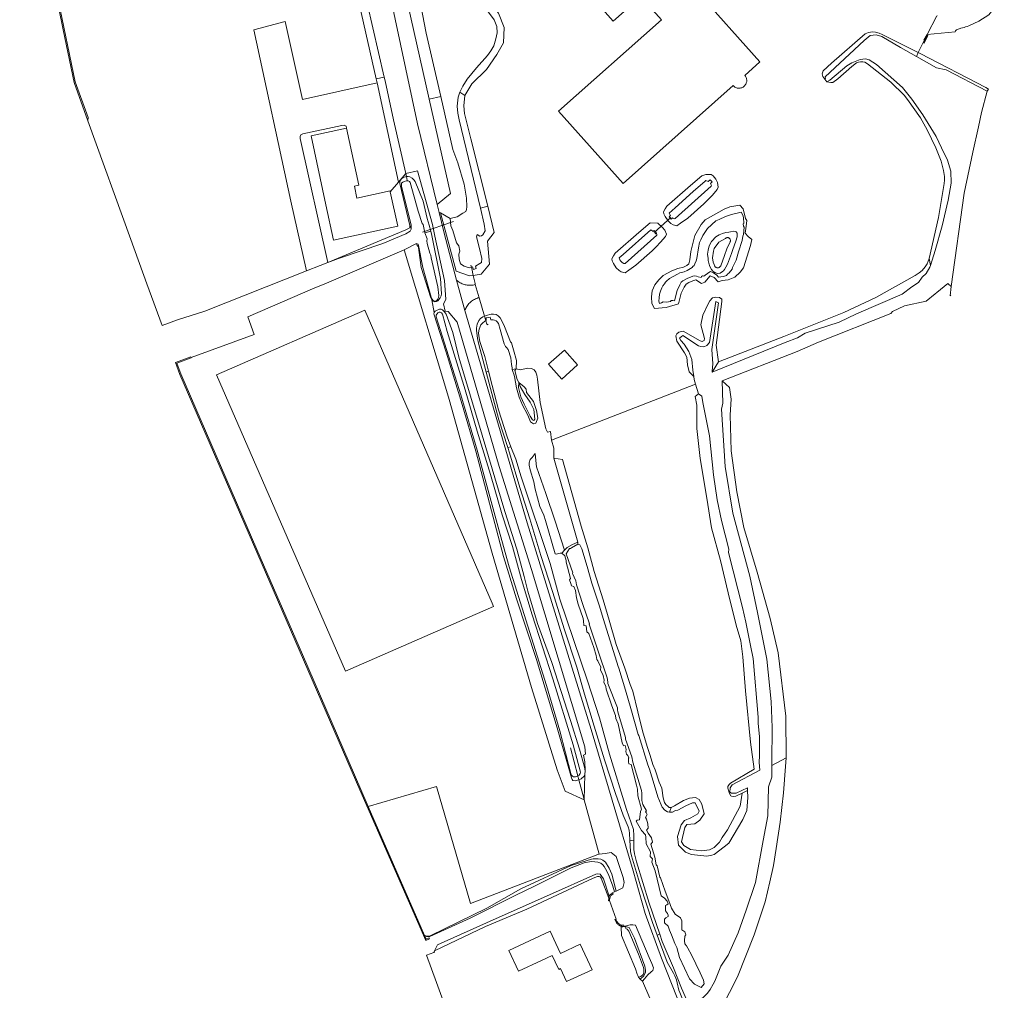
# Model space of a CAD drawing. Header units: metres. Extents: x 89888 to 94270, y 464165 to 468904.
# Tile 2 of 256: x 90584 to 90888, y 464316 to 464617. Entities that reach past the tile are written whole.
import ezdxf

# ---------------------------------------------------------------- set-up
doc = ezdxf.new("R2010")
doc.units = ezdxf.units.M
for name, color, linetype, lineweight in [('B_BEBOUWINGSGRENS_0', 251, 'CONTINUOUS', 13), ('G_GRENS_ALGEMEEN_0', 251, 'CONTINUOUS', 13), ('T_CULTUURGRENS_0', 251, 'CONTINUOUS', 13), ('T_HEK_LIJN_0', 251, 'CONTINUOUS', 13), ('T_WALBESCHERMING_0', 251, 'CONTINUOUS', 13), ('V_WEGGRENS_0', 251, 'CONTINUOUS', 13), ('W_DUIKER_-1', 251, 'CONTINUOUS', 13), ('W_KADEMUUR_30CM_LIJN_0', 251, 'CONTINUOUS', 13), ('W_WALBESCHERMING_LIJN_0', 251, 'CONTINUOUS', 13), ('W_WATERGRENS_0', 251, 'CONTINUOUS', 13)]:
    doc.layers.add(name, color=color, linetype=linetype, lineweight=lineweight)

msp = doc.modelspace()

# ---------------------------------------------------------------- linework, layer by layer
at = {"layer": 'B_BEBOUWINGSGRENS_0'}
for points in [[(90747.53, 464638.78), (90767.48, 464616.37), (90776.02, 464623.97), (90782.42, 464616.78), (90750.57, 464588.44), (90770.5, 464566.05), (90804.58, 464596.38), (90804.74, 464596.21), (90804.93, 464596.05), (90805.12, 464595.92), (90805.33, 464595.8), (90805.55, 464595.71), (90805.78, 464595.64), (90806.02, 464595.6), (90806.25, 464595.58), (90806.49, 464595.58), (90806.73, 464595.6), (90806.96, 464595.65), (90807.19, 464595.72), (90807.41, 464595.81), (90807.62, 464595.93), (90807.82, 464596.06), (90808, 464596.22), (90808.16, 464596.39), (90808.31, 464596.58), (90808.44, 464596.78), (90808.55, 464596.99), (90808.63, 464597.21), (90808.7, 464597.44), (90808.74, 464597.68), (90808.75, 464597.91), (90808.75, 464598.15), (90808.71, 464598.39), (90808.66, 464598.62), (90808.58, 464598.85), (90808.48, 464599.06), (90808.36, 464599.27), (90808.14, 464599.52), (90812.85, 464603.72), (90792.92, 464626.1)], [(90698.49, 464563.48), (90700.79, 464552.86), (90680.89, 464548.55), (90678.52, 464559.54), (90673.97, 464580.82), (90684.98, 464583.2)], [(90684.98, 464583.2), (90688.79, 464565.58), (90687.39, 464565.28), (90688.19, 464561.59), (90698.42, 464563.8), (90698.49, 464563.48)], [(90690.6, 464526.88), (90644.71, 464506.92), (90684.59, 464415.2)], [(90684.59, 464415.2), (90730.46, 464435.15), (90730, 464436.21), (90690.6, 464526.88)], [(90752.34, 464514.54), (90747.43, 464510.18), (90751.51, 464505.58), (90756.42, 464509.94), (90752.34, 464514.54)], [(90751.12, 464327.83), (90749.69, 464330.92), (90747.92, 464334.73), (90735.16, 464328.79), (90738.14, 464322.38), (90745.28, 464325.7), (90748.52, 464327.2), (90749.46, 464325.25)], [(90749.46, 464325.25), (90750.59, 464322.9), (90751.14, 464323.15), (90753, 464319.11), (90760.95, 464322.81), (90757.28, 464330.7), (90751.12, 464327.83)]]:
    msp.add_lwpolyline(points, dxfattribs=at)
at = {"layer": 'G_GRENS_ALGEMEEN_0'}
for p, q in [((90701.01, 464566.5), (90698.49, 464563.48)), ((90679.17, 464541.64), (90703.29, 464551.73)), ((90636.85, 464512.26), (90636.89, 464512.14)), ((90775.77, 464319.86), (90775.24, 464320.49))]:
    msp.add_line(p, q, dxfattribs=at)
for points in [[(90604.99, 464586.52), (90600.98, 464597.6), (90592.21, 464639.96)], [(90720.59, 464635.95), (90720.59, 464633.77), (90721.75, 464631.23), (90731.99, 464618.78), (90733.74, 464614.35), (90733.49, 464609.61), (90731.48, 464605.98), (90728.3, 464601.41), (90723.74, 464596.91), (90721.58, 464593.34)], [(90665.93, 464616.21), (90656.24, 464613.59), (90667.72, 464560.59), (90672.53, 464539.04)], [(90694.44, 464597.28), (90671.29, 464592.06), (90665.93, 464616.21)], [(90832.89, 464598.41), (90832.29, 464599.18), (90832.14, 464600.03), (90832.37, 464600.95), (90835.01, 464603.34), (90845.37, 464612.39), (90846.47, 464612.84), (90847.62, 464612.99), (90848.61, 464612.91), (90849.72, 464612.63), (90850.68, 464612.18), (90861.81, 464606.58)], [(90864.6, 464611.95), (90863.43, 464609.64), (90863.61, 464609.55), (90864.78, 464611.86), (90864.6, 464611.95)], [(90865.19, 464542.85), (90868.05, 464555.6), (90869.88, 464566.14), (90869.94, 464567.11), (90869.9, 464568.29), (90869.63, 464570.07), (90868.86, 464573.05), (90867.3, 464577.13), (90864.61, 464582.68), (90862.47, 464586.36), (90858.53, 464592.04), (90857.43, 464593.45), (90853.35, 464597.41), (90846.08, 464603.09), (90845.26, 464603.62), (90844.71, 464603.74), (90843.97, 464603.77), (90843.31, 464603.64), (90842.76, 464603.38), (90841.29, 464602.28), (90836.93, 464598.49), (90835.44, 464597.39), (90834.78, 464597.36), (90834.11, 464597.44), (90833.58, 464597.59)], [(90721.58, 464593.34), (90721.23, 464590.09), (90721.41, 464587.76), (90723.37, 464579.94), (90728.62, 464559.06)], [(90684.98, 464583.2), (90684.82, 464583.86), (90684.2, 464584.16), (90683.49, 464584.05), (90671.49, 464581.45), (90670.77, 464581.11), (90670.6, 464580.67), (90670.6, 464580.04), (90679.17, 464541.64)], [(90704.56, 464553.11), (90701.44, 464566.08), (90701.47, 464566.59), (90701.62, 464567.08), (90701.92, 464567.54), (90702.46, 464567.95), (90703.46, 464568.28)], [(90783.13, 464556.67), (90783.51, 464555.88), (90784.4, 464554.57), (90785.25, 464553.69), (90785.95, 464553.25), (90787.17, 464553.01), (90788.31, 464553.79), (90790.5, 464555.33), (90795.48, 464559.8), (90796.7, 464561.02), (90798.12, 464562.46), (90799.65, 464564.26), (90799.91, 464564.92), (90799.67, 464566.43), (90799.24, 464567.41), (90798.37, 464568.42), (90797.79, 464568.87), (90796.12, 464568.88), (90794.9, 464568.49), (90791.38, 464565.45), (90784.08, 464559.04), (90783.54, 464558.25), (90783.04, 464557.32), (90783.13, 464556.67)], [(90779.55, 464532.83), (90779.31, 464531.01), (90779.36, 464528.99), (90780.27, 464527.42), (90783.8, 464527.73), (90787.63, 464528.89), (90787.93, 464530.05), (90788.52, 464532.16), (90789.35, 464533.98), (90790.06, 464534.96), (90790.83, 464535.49), (90792.11, 464535.95), (90793.06, 464536.23), (90794.81, 464535.19), (90795.77, 464535.59), (90797.48, 464537.54), (90798.7, 464537.05), (90799.96, 464535.62), (90801.11, 464536.03), (90803.02, 464536.33), (90805.09, 464537.1), (90806.77, 464538.68), (90807.76, 464539.95), (90809.89, 464546.88), (90810.34, 464548.8), (90809.2, 464549.69), (90808.3, 464550.69), (90808.6, 464552.86), (90808.75, 464554.63), (90808.36, 464555.31), (90807.7, 464558.28), (90806.59, 464559.38), (90803.49, 464558.86), (90801.74, 464558.17), (90797.53, 464555.82), (90795.87, 464554.86), (90794.7, 464553.36), (90792.7, 464550.04), (90791.47, 464545), (90791.2, 464542.42), (90790.81, 464541.21), (90790.27, 464540.75), (90789.17, 464540.17), (90787.49, 464539.76), (90785.62, 464539.02), (90782.87, 464537.58), (90781.53, 464536.32), (90780.32, 464534.7), (90779.55, 464532.83)], [(90728.62, 464559.06), (90730.67, 464550.9), (90728.54, 464548.29), (90729.18, 464541.11), (90726.64, 464538.03), (90724.17, 464537.67)], [(90703.29, 464551.73), (90704.35, 464552.3), (90704.51, 464552.69), (90704.56, 464553.11)], [(90783.65, 464549.72), (90783.91, 464550.38), (90783.45, 464551.61), (90782.73, 464552.51), (90781.26, 464553.84), (90778.89, 464553.95), (90775.37, 464550.91), (90768.07, 464544.51), (90767.53, 464543.72), (90767.04, 464542.78), (90767.13, 464542.13), (90767.51, 464541.34), (90768.4, 464540.03), (90769.25, 464539.15), (90769.95, 464538.71), (90771.16, 464538.47), (90772.31, 464539.26), (90774.49, 464540.79), (90779.47, 464545.26), (90780.7, 464546.48), (90782.11, 464547.92), (90783.65, 464549.72)], [(90800, 464510.93), (90820.25, 464518.7), (90838.79, 464526.14), (90848.73, 464530.84), (90860.84, 464537.65), (90862.11, 464538.45), (90862.99, 464539.19), (90863.93, 464540.28), (90864.55, 464541.22), (90865.19, 464542.85)], [(90792.38, 464506.36), (90790.9, 464507.84), (90790.42, 464510.02), (90790.23, 464512.32), (90789.49, 464513.73), (90787.16, 464517.34), (90786.81, 464518.92), (90787.12, 464519.56), (90787.79, 464520.12), (90789.07, 464520.4), (90794.4, 464517.4), (90794.98, 464517.16), (90795.61, 464517.47), (90795.74, 464518.14), (90794.51, 464522.38), (90795.2, 464525.38), (90796.77, 464528.66), (90797.31, 464529.81), (90798.16, 464530.72), (90799.24, 464530.88), (90800.35, 464530.81), (90801.05, 464530.33), (90801.07, 464529.53), (90799.33, 464516.06), (90800, 464510.93)], [(90727.66, 464525.06), (90728.13, 464525.27), (90729.65, 464525.68), (90730.39, 464525.68), (90731.21, 464525.53), (90731.84, 464525.14), (90732.44, 464524.54), (90733.03, 464523.59), (90733.84, 464521.85), (90735.72, 464517.12), (90735.99, 464516.81), (90736.62, 464514.67), (90737.56, 464511.28), (90737.38, 464508.78)], [(90636.89, 464512.14), (90632.49, 464510.51), (90633.72, 464507.16), (90641.35, 464489.52), (90657.24, 464452.83), (90671.32, 464420.31), (90689.4, 464378.53), (90691.68, 464373.31)], [(90766.06, 464344.96), (90763.77, 464351.12), (90763.39, 464351.52), (90763.06, 464351.68), (90762.64, 464351.69), (90761.21, 464351.13), (90740.72, 464341.59), (90727.97, 464336.17), (90712.2, 464328.64)], [(90766.34, 464344.19), (90765.99, 464344.17), (90766.06, 464344.96)], [(90766.24, 464345.57), (90766.2, 464345.48), (90766.16, 464345.38), (90766.12, 464345.29), (90766.1, 464345.19), (90766.07, 464345.09), (90766.06, 464344.96)], [(90770.79, 464336.22), (90770.12, 464336.23), (90769.71, 464336.33), (90769.35, 464336.49), (90769.18, 464336.61), (90769.01, 464336.73), (90768.86, 464336.87), (90768.72, 464337.02), (90768.59, 464337.18), (90768.48, 464337.36), (90768.24, 464337.77), (90768.03, 464338.28), (90767.95, 464338.25), (90767.93, 464338.32), (90768.4, 464338.48)]]:
    msp.add_lwpolyline(points, dxfattribs=at)
at = {"layer": 'T_CULTUURGRENS_0'}
for p, q in [((90861.81, 464606.58), (90861.24, 464605.42)), ((90714.12, 464593), (90710.5, 464592.19)), ((90721.58, 464593.34), (90719.98, 464594.34)), ((90714.01, 464556.98), (90716.98, 464555.25)), ((90726.36, 464558.5), (90728.62, 464559.06)), ((90704.56, 464553.11), (90704.94, 464552.03)), ((90711.01, 464551.29), (90709.17, 464550.79)), ((90865.19, 464542.85), (90865.56, 464540.72)), ((90798.08, 464507.7), (90800, 464510.93)), ((90728.88, 464508.03), (90728.14, 464507.72)), ((90737.38, 464508.78), (90736.21, 464508.54)), ((90735.82, 464484.65), (90734.85, 464484.4)), ((90752.37, 464452.64), (90751.58, 464451.67)), ((90756.49, 464454.45), (90756.48, 464455.1)), ((90816.49, 464385.95), (90820.95, 464388.36)), ((90809.04, 464378.21), (90807.34, 464377.44)), ((90785.43, 464373.05), (90784.9, 464371.53)), ((90773.78, 464362.67), (90772.6, 464362.94)), ((90771.05, 464336.16), (90772.42, 464335.88)), ((90781.83, 464333.85), (90781.08, 464333.53))]:
    msp.add_line(p, q, dxfattribs=at)
for points in [[(90710.5, 464592.19), (90702.84, 464626.18), (90701.4, 464632.61)], [(90861.81, 464606.58), (90862.39, 464606.29), (90882.73, 464595.77), (90883.59, 464595.32), (90883.15, 464594.65)], [(90712.99, 464559.61), (90717.08, 464562.97), (90710.5, 464592.19)], [(90711.35, 464530.08), (90711.04, 464530.69), (90708.09, 464540.12), (90707.2, 464546.28), (90707.01, 464546.75), (90706.82, 464546.94), (90706.63, 464547.48)], [(90803.62, 464548.03), (90803.67, 464548.16), (90803.71, 464548.29), (90803.72, 464548.44), (90803.71, 464548.58), (90803.68, 464548.72), (90803.62, 464548.85), (90803.55, 464548.97), (90803.46, 464549.08), (90803.36, 464549.17), (90803.24, 464549.25), (90803.11, 464549.3), (90802.97, 464549.34), (90802.83, 464549.36), (90802.69, 464549.35), (90802.55, 464549.32), (90802.42, 464549.27), (90802.29, 464549.2), (90802.18, 464549.11), (90800.12, 464547.94), (90798.64, 464545.96), (90798.45, 464545.2), (90798.18, 464543.09), (90798.38, 464541.72), (90798.7, 464541.06), (90798.7, 464540.91), (90798.74, 464540.76), (90798.79, 464540.61), (90798.86, 464540.48), (90798.95, 464540.35), (90799.06, 464540.24), (90799.18, 464540.15), (90799.32, 464540.08), (90799.46, 464540.03), (90799.61, 464539.99), (90799.76, 464539.99), (90799.92, 464540), (90800.07, 464540.03), (90800.21, 464540.09), (90800.35, 464540.17), (90800.46, 464540.26), (90800.57, 464540.38), (90800.66, 464540.5), (90800.73, 464540.64), (90801.84, 464543.83), (90802.64, 464545.88), (90803.62, 464548.03)], [(90871.98, 464534.19), (90871.68, 464531.31), (90871.89, 464531.53)], [(90743.76, 464418.82), (90737.51, 464437.6), (90733.48, 464450.72), (90724.96, 464483.29), (90720.71, 464497.72), (90715.73, 464513.94), (90711.98, 464525.74), (90712.11, 464526.22)], [(90738.22, 464504.54), (90738.17, 464503), (90738.9, 464500.11), (90739.92, 464497.8), (90741.79, 464494.13), (90742.48, 464492.99), (90742.85, 464492.71), (90743.22, 464493.19), (90742.88, 464496.16), (90741.75, 464498.45), (90740.13, 464500.78), (90738.66, 464503.23), (90738.22, 464504.54)], [(90820.95, 464388.36), (90820.86, 464401.31), (90818.52, 464420.91), (90816, 464431.52), (90811.96, 464445.86), (90807.87, 464459.68), (90805.7, 464470.67), (90803.96, 464483.36), (90803.61, 464494.53), (90803.96, 464499.4), (90803.44, 464503.01), (90801.19, 464504.99)], [(90807.34, 464377.44), (90805.38, 464376.55), (90804.71, 464376.42), (90804.07, 464376.47), (90803.82, 464376.63), (90803.4, 464377.29), (90802.9, 464378.94), (90802.93, 464379.48), (90803.27, 464380.09), (90803.71, 464380.5), (90811.05, 464384.84), (90809.88, 464393.2), (90808.4, 464409.06), (90807.51, 464419.62), (90806.93, 464424.53), (90805.47, 464429.4), (90803.01, 464439.4), (90800.67, 464449.41), (90797.82, 464459.5), (90796.37, 464468.69), (90794.35, 464480.97), (90793.3, 464490.31), (90793.28, 464497.5), (90792.76, 464500.2), (90793.81, 464501.03)], [(90749.12, 464481.09), (90751.72, 464480.7), (90757.57, 464460.1), (90759.59, 464453.34), (90761.57, 464446.02), (90764.35, 464437.31), (90766.24, 464430.96), (90768.41, 464423.42), (90771.02, 464416.14), (90772.71, 464411.06), (90773.47, 464409.03), (90775.06, 464402.56), (90776.49, 464396.74), (90777.97, 464391.83), (90778.88, 464389.13), (90779.67, 464386.26), (90780.43, 464384.66), (90781.69, 464380.87), (90782.45, 464378.98), (90782.93, 464376.03), (90783.32, 464374.59), (90783.71, 464373.96), (90784.43, 464373.31), (90784.71, 464373.03), (90785.43, 464373.05)], [(90756.85, 464381.57), (90755.71, 464381.29), (90754.98, 464381.36), (90754.75, 464381.62), (90754.54, 464382.13), (90750.07, 464397.62), (90743.76, 464418.82)], [(90793.86, 464299.7), (90798.44, 464306.05), (90805.87, 464320.65), (90811.04, 464333.6), (90814.43, 464343.77), (90815.95, 464349.99), (90817, 464355.03), (90817.87, 464360.33), (90819.13, 464368.5), (90820.17, 464377.54), (90820.76, 464385.64), (90820.95, 464388.36)], [(90758.7, 464383.16), (90758.45, 464382.74), (90757.58, 464381.9), (90756.95, 464381.6), (90756.85, 464381.57)], [(90785.43, 464373.05), (90786.4, 464373.53), (90789.16, 464375.13), (90791.05, 464375.89), (90792.87, 464376.08), (90794.02, 464375.47), (90794.83, 464374.02), (90795.61, 464371.08), (90794.29, 464369.13), (90792.66, 464367.98), (90790.27, 464367.74), (90789.59, 464366.85), (90788.55, 464362.35), (90789.31, 464361.22), (90791.4, 464360), (90794.85, 464359.57), (90797.2, 464359.94), (90798.7, 464360.65), (90800.3, 464362.28), (90801.13, 464363.76), (90802.82, 464366.13), (90806.74, 464373.43), (90807.34, 464377.44)], [(90709.1, 464333.37), (90709.93, 464333.14), (90710.82, 464333.3), (90728.4, 464341.84), (90738.87, 464347.88), (90754.48, 464355.03), (90760.75, 464357), (90761.3, 464357.11), (90762.84, 464357.13), (90763.59, 464357.01), (90764.23, 464356.72), (90765.09, 464356.12), (90766.24, 464354.26), (90767.04, 464352.42), (90768.41, 464347.14)], [(90772.42, 464335.88), (90774.01, 464332.57), (90777.21, 464323.86), (90777.49, 464322.66), (90777.45, 464322.08), (90776.96, 464320.92), (90775.77, 464319.86)]]:
    msp.add_lwpolyline(points, dxfattribs=at)
at = {"layer": 'T_HEK_LIJN_0'}
for p, q in [((90863.51, 464610.43), (90864.55, 464612.24)), ((90703.25, 464569.18), (90703.46, 464568.28)), ((90703.46, 464568.28), (90703.76, 464566.99)), ((90723.61, 464540.16), (90723.43, 464540.81)), ((90723.71, 464539.82), (90723.61, 464540.16)), ((90724.17, 464537.67), (90723.71, 464539.82)), ((90724.79, 464534.85), (90724.71, 464535.12)), ((90725.95, 464530.76), (90724.79, 464534.85)), ((90712.11, 464526.22), (90711.35, 464530.08)), ((90727.66, 464525.06), (90725.95, 464530.76)), ((90728.04, 464523.69), (90727.66, 464525.06)), ((90742.14, 464410.15), (90750.15, 464384.69)), ((90756.53, 464382.79), (90754.28, 464391.48)), ((90756.85, 464381.57), (90756.53, 464382.79)), ((90763.1, 464358.57), (90758.46, 464375.34))]:
    msp.add_line(p, q, dxfattribs=at)
for points in [[(90702.82, 464545.61), (90716.45, 464500), (90716.66, 464499.29), (90730.04, 464451.7), (90742.14, 464410.15)], [(90724.71, 464535.12), (90724.17, 464537.66), (90724.17, 464537.67)], [(90728.75, 464522.55), (90728.43, 464522.37), (90728.27, 464522.88), (90728.04, 464523.69)], [(90758.46, 464375.34), (90758.33, 464375.86), (90756.85, 464381.57)]]:
    msp.add_lwpolyline(points, dxfattribs=at)
at = {"layer": 'T_WALBESCHERMING_0'}
for p, q in [((90786.58, 464555.21), (90797.79, 464565.24)), ((90771.16, 464541.34), (90780.97, 464550.07))]:
    msp.add_line(p, q, dxfattribs=at)
for points in [[(90883.15, 464594.65), (90881.4, 464588.07), (90880.4, 464583.6)], [(90880.4, 464583.6), (90878.65, 464575.81), (90876.02, 464563.09), (90871.98, 464534.19)], [(90795.88, 464566.85), (90792.21, 464563.59), (90786.64, 464558.55), (90784.76, 464556.92)], [(90779.11, 464551.77), (90770.58, 464544.15), (90769.33, 464543.04)]]:
    msp.add_lwpolyline(points, dxfattribs=at)
at = {"layer": 'V_WEGGRENS_0'}
for p, q in [((90694.17, 464598.48), (90688.95, 464621.31)), ((90691.39, 464621.86), (90696.6, 464599.01)), ((90696.6, 464599.01), (90694.17, 464598.48)), ((90694.17, 464598.48), (90694.44, 464597.28)), ((90694.44, 464597.28), (90701.01, 464566.5)), ((90701.01, 464566.5), (90703.25, 464569.18)), ((90713.59, 464557.15), (90712.99, 464559.61)), ((90713.59, 464557.15), (90714.33, 464554.12)), ((90714.01, 464556.98), (90713.59, 464557.15)), ((90719, 464536.2), (90721.54, 464526.74)), ((90724.71, 464535.12), (90724.17, 464537.67)), ((90724.17, 464537.67), (90724.17, 464537.67)), ((90715.16, 464526.48), (90715.47, 464526.6)), ((90748.4, 464486.71), (90792.93, 464503.98)), ((90758.7, 464383.16), (90758.46, 464375.34)), ((90758.75, 464384.34), (90758.7, 464383.16)), ((90691.68, 464373.31), (90712.8, 464379.52)), ((90768.41, 464347.14), (90767.8, 464346.87)), ((90766.34, 464344.19), (90768.4, 464338.48)), ((90771.05, 464336.16), (90770.79, 464336.22)), ((90776.52, 464319.22), (90775.77, 464319.86)), ((90776.52, 464319.22), (90778.79, 464313.99))]:
    msp.add_line(p, q, dxfattribs=at)
for points in [[(90712.99, 464559.61), (90706.89, 464584.55), (90691.12, 464658.62), (90675.51, 464730.49), (90663.42, 464780.43)], [(90864.55, 464612.24), (90873.23, 464613.03), (90873.37, 464613.32), (90873.67, 464613.61), (90873.92, 464613.76), (90874.18, 464613.89), (90874.45, 464614), (90874.73, 464614.09), (90875.01, 464614.15), (90875.51, 464614.26), (90875.99, 464614.39), (90876.47, 464614.53), (90876.94, 464614.71), (90877.41, 464614.9), (90880.57, 464616.36), (90883.66, 464618.26), (90888.43, 464624.4)], [(90867.7, 464617.88), (90867.53, 464617.94), (90864.55, 464612.24)], [(90861.81, 464606.58), (90862.41, 464607.82), (90864.55, 464612.24)], [(90696.6, 464599.01), (90696.88, 464597.83), (90699.45, 464585.76), (90703.25, 464569.18)], [(90711.52, 464553.43), (90706.89, 464569.96), (90703.25, 464569.18)], [(90703.46, 464568.28), (90704.05, 464568.27), (90704.58, 464568.14), (90705.21, 464567.77), (90705.81, 464567.23), (90706.22, 464566.69), (90708.67, 464560.6), (90709.93, 464555.23), (90710.51, 464553.18), (90711.01, 464551.29)], [(90724.17, 464537.67), (90722.98, 464537.49), (90718.83, 464538.94), (90714.01, 464556.98)], [(90715.25, 464536.05), (90712.27, 464549.78), (90711.52, 464553.43)], [(90714.33, 464554.12), (90715.19, 464550.67), (90719, 464536.2)], [(90711.01, 464551.29), (90711.35, 464550.03), (90714.04, 464536.72), (90714.31, 464531.99), (90714.18, 464531.36), (90713.93, 464530.76), (90713.17, 464529.74), (90712.8, 464529.55), (90712.24, 464529.51), (90711.76, 464529.73), (90711.35, 464530.08)], [(90715.47, 464526.6), (90714.96, 464528.86), (90715.71, 464530.23), (90715.25, 464536.05)], [(90719, 464536.2), (90719.26, 464535.96), (90719.54, 464535.75), (90719.83, 464535.55), (90720.13, 464535.36), (90720.44, 464535.2), (90720.74, 464535.06), (90721.04, 464534.94), (90721.35, 464534.84), (90721.66, 464534.76), (90721.98, 464534.69), (90722.3, 464534.64), (90722.66, 464534.6), (90723.02, 464534.59), (90723.38, 464534.6), (90723.74, 464534.63), (90724.09, 464534.68), (90724.44, 464534.75), (90724.79, 464534.85)], [(90725.95, 464530.76), (90725.59, 464530.66), (90725.23, 464530.54), (90724.88, 464530.4), (90724.54, 464530.24), (90724.21, 464530.06), (90723.89, 464529.85), (90723.59, 464529.63), (90723.31, 464529.41), (90723.05, 464529.16), (90722.8, 464528.91), (90722.57, 464528.63), (90722.35, 464528.35), (90722.15, 464528.05), (90721.97, 464527.74), (90721.81, 464527.41), (90721.66, 464527.08), (90721.54, 464526.74)], [(90712.11, 464526.22), (90712.41, 464526.57), (90712.79, 464526.81), (90713.67, 464527.17), (90714.18, 464527.16), (90714.61, 464527.01), (90715.16, 464526.48)], [(90715.16, 464526.48), (90715.77, 464525.66), (90717.8, 464519.94), (90719.7, 464512.35), (90726.94, 464488.25), (90733.92, 464464.63), (90737.67, 464452.9), (90739.93, 464444.45), (90741.04, 464439.93), (90744.08, 464429.93), (90748.49, 464417.84), (90754.26, 464399.93), (90757.03, 464391.03), (90758.59, 464385.5), (90758.75, 464384.34)], [(90719.15, 464523.23), (90716.41, 464526.52), (90715.47, 464526.6)], [(90721.54, 464526.74), (90740.86, 464461.09), (90760.67, 464397.14), (90773.59, 464353.37), (90777.35, 464340.24), (90782.36, 464326.41), (90793.4, 464298.41), (90799.85, 464282.83), (90799.85, 464282.83)], [(90758.68, 464391.78), (90742.18, 464446.64), (90732.22, 464478.51), (90719.15, 464523.23)], [(90728.14, 464507.72), (90725.75, 464516.71), (90725.47, 464518.11), (90725.11, 464520.73), (90725.12, 464521.34), (90725.38, 464522.55), (90725.88, 464523.74), (90726.43, 464524.33), (90727.07, 464524.8), (90727.66, 464525.06)], [(90734.85, 464484.4), (90732.09, 464493.01), (90728.14, 464507.72)], [(90772.6, 464362.94), (90772.53, 464364.98), (90772.35, 464365.97), (90772.03, 464367.06), (90770.56, 464370.61), (90768.14, 464377.36), (90764.71, 464387.72), (90761.51, 464398.17), (90758.58, 464408.05), (90756.2, 464416.46), (90752.33, 464428.25), (90748.79, 464439.54), (90745.05, 464450.98), (90741.69, 464462.34), (90738.61, 464472.04), (90735.38, 464482.78), (90734.85, 464484.4)], [(90758.75, 464384.34), (90758.72, 464387.12), (90758.23, 464389.15), (90758.92, 464389.49), (90758.68, 464391.78)], [(90758.46, 464375.34), (90752.64, 464378.01), (90750.15, 464384.69)], [(90712.8, 464379.52), (90723.35, 464343.31), (90762.72, 464358.42), (90763.1, 464358.57)], [(90709.1, 464333.37), (90708.05, 464335.79), (90691.68, 464373.31)], [(90781.08, 464333.53), (90779.65, 464337.43), (90775.92, 464348.77), (90773.06, 464358.07), (90772.78, 464359.36), (90772.6, 464362.94)], [(90763.1, 464358.57), (90764.94, 464358.77), (90766.82, 464359.06), (90768.38, 464357.87)], [(90768.38, 464357.87), (90770.55, 464351.37), (90770.82, 464349.83)], [(90770.82, 464349.83), (90770.46, 464348.18), (90768.62, 464347.23), (90768.41, 464347.14)], [(90767.24, 464346.53), (90767.43, 464346.27), (90767.02, 464345.94), (90766.88, 464345.8), (90766.75, 464345.64), (90766.64, 464345.48), (90766.54, 464345.3), (90766.46, 464345.12), (90766.4, 464344.93), (90766.36, 464344.73), (90766.34, 464344.53), (90766.34, 464344.33), (90766.34, 464344.19)], [(90768.4, 464338.48), (90768.42, 464338.41), (90768.31, 464338.38), (90768.49, 464337.97), (90768.6, 464337.75), (90768.73, 464337.55), (90768.87, 464337.36), (90769.02, 464337.18), (90769.2, 464337.01), (90769.38, 464336.86), (90769.57, 464336.72), (90769.86, 464336.63), (90770.2, 464336.57), (90770.77, 464336.54), (90770.79, 464336.22)], [(90770.79, 464336.22), (90771.92, 464336.47), (90772.72, 464336.66), (90773.49, 464336.72), (90774.38, 464336.64)], [(90774.38, 464336.64), (90778.62, 464326.55), (90779.35, 464324.71), (90779.92, 464323.4)], [(90793.86, 464299.7), (90793.02, 464304.21), (90792.56, 464305.41), (90791.71, 464307.28), (90790.23, 464310.29), (90788.03, 464315.72), (90787.79, 464316.48), (90787.28, 464318.76), (90786.98, 464319.71), (90786.48, 464320.92), (90786.07, 464321.73), (90784.15, 464325.16), (90781.08, 464333.53)], [(90779.92, 464323.4), (90779.83, 464322.98), (90779.66, 464322.55), (90779.24, 464322.18), (90778.12, 464321.17), (90777.16, 464320), (90776.52, 464319.22)]]:
    msp.add_lwpolyline(points, dxfattribs=at)
at = {"layer": 'W_DUIKER_-1'}
for p, q in [((90718, 464554.36), (90708.49, 464551.04)), ((90785.26, 464555.58), (90780.07, 464550.92))]:
    msp.add_line(p, q, dxfattribs=at)
at = {"layer": 'W_KADEMUUR_30CM_LIJN_0'}
for p, q in [((90706.63, 464547.48), (90702.82, 464545.61)), ((90682.51, 464542.87), (90679.17, 464541.64)), ((90641.16, 464526.61), (90672.53, 464539.04))]:
    msp.add_line(p, q, dxfattribs=at)
for points in [[(90702.82, 464545.61), (90677.99, 464534.92), (90675.18, 464533.85), (90654.45, 464524.88)], [(90672.53, 464539.04), (90676.77, 464540.74), (90679.17, 464541.64)], [(90654.45, 464524.88), (90656.43, 464519.36), (90636.85, 464512.26)]]:
    msp.add_lwpolyline(points, dxfattribs=at)
at = {"layer": 'W_WALBESCHERMING_LIJN_0'}
for p, q in [((90604.9, 464585.48), (90604.99, 464586.52)), ((90636.79, 464512.44), (90632.1, 464510.7)), ((90636.89, 464512.14), (90636.79, 464512.44)), ((90730.3, 464338.29), (90747.7, 464345.97)), ((90710.55, 464332.55), (90710.53, 464332.62)), ((90711.94, 464328.12), (90709.67, 464327.29)), ((90712.2, 464328.64), (90711.94, 464328.12)), ((90711.94, 464328.12), (90712.29, 464328.25))]:
    msp.add_line(p, q, dxfattribs=at)
for points in [[(90584.45, 464687.09), (90583.85, 464686.9), (90583.88, 464686.63), (90584.38, 464680.84), (90585.21, 464673.19), (90585.7, 464669.92), (90594.09, 464629.32), (90595.86, 464620.73), (90597.26, 464613.68), (90600.68, 464597.33), (90604.9, 464585.48)], [(90604.9, 464585.48), (90618.26, 464548.8), (90623.16, 464535.04), (90627.89, 464522.18)], [(90627.89, 464522.18), (90632.66, 464523.87), (90641.16, 464526.61)], [(90728.04, 464523.69), (90727.78, 464523.45), (90727.01, 464522.86), (90726.51, 464522.36)], [(90632.1, 464510.7), (90633.42, 464507.03), (90689.11, 464378.46), (90709.49, 464331.83)], [(90712.2, 464328.64), (90713.13, 464330.52), (90730.3, 464338.29)], [(90709.49, 464331.83), (90710.6, 464332.4), (90710.55, 464332.55)], [(90709.67, 464327.29), (90712.76, 464318.85), (90717.46, 464306.09)]]:
    msp.add_lwpolyline(points, dxfattribs=at)
at = {"layer": 'W_WATERGRENS_0'}
for p, q in [((90833.58, 464597.59), (90832.89, 464598.41)), ((90696.2, 464547.57), (90682.51, 464542.87)), ((90867.05, 464531.95), (90867.53, 464532.34)), ((90636.85, 464512.26), (90636.79, 464512.44)), ((90728.88, 464508.03), (90729.97, 464503.56)), ((90793.81, 464501.03), (90792.93, 464503.98)), ((90748.4, 464486.71), (90749.06, 464484.16)), ((90749.06, 464484.16), (90749.12, 464481.09)), ((90756.48, 464455.1), (90749.12, 464481.09)), ((90816.51, 464382.35), (90816.49, 464385.95)), ((90756.53, 464382.79), (90756.93, 464383.02)), ((90809.01, 464379.06), (90809.04, 464378.21))]:
    msp.add_line(p, q, dxfattribs=at)
for points in [[(90719.98, 464594.34), (90720.96, 464596.25), (90722.31, 464598.34), (90725.21, 464601.85), (90728.57, 464605.67), (90729.64, 464607.13), (90730.57, 464608.73), (90731.19, 464610.86), (90731.53, 464612.67), (90731.46, 464614.67), (90730.61, 464616.76), (90718.64, 464632.95), (90718.1, 464634.47), (90717.81, 464635.95)], [(90705.52, 464633.54), (90709.62, 464612.66), (90714.12, 464593)], [(90861.24, 464605.42), (90856.36, 464608.22), (90850.54, 464611.55), (90848.78, 464612.14), (90846.98, 464611.86), (90845.04, 464610.38), (90832.98, 464599.14), (90833.12, 464598.69), (90832.89, 464598.41)], [(90883.15, 464594.65), (90870.49, 464601.22), (90867.43, 464601.86), (90861.24, 464605.42)], [(90833.58, 464597.59), (90834.44, 464598.07), (90839.75, 464602.45), (90841.25, 464603.46), (90843.83, 464604.41), (90845.48, 464604.65), (90846.61, 464604.31), (90848.91, 464602.91), (90856.98, 464595.79), (90859.81, 464592.2), (90863.28, 464587.29), (90867.4, 464580.59), (90868.99, 464577.12), (90870.83, 464573.36), (90871.91, 464569.91), (90872.02, 464566.24), (90871.04, 464560.93), (90869.2, 464552.95), (90867.04, 464545.34), (90865.56, 464540.72)], [(90714.12, 464593), (90717.88, 464576.59), (90719.38, 464572.47), (90721.37, 464565.93), (90722.09, 464561.55), (90722.17, 464558.84), (90722.11, 464558.09), (90721.85, 464557.42)], [(90726.36, 464558.5), (90719.82, 464585.81), (90719.41, 464587.85), (90719.19, 464590.03), (90719.47, 464592.77), (90719.98, 464594.34)], [(90704.64, 464566.35), (90704.43, 464566.74), (90704.04, 464566.89), (90703.5, 464566.89), (90702.75, 464566.76), (90702.33, 464566.54), (90701.99, 464566.2), (90701.91, 464565.96), (90701.95, 464565.3), (90704.9, 464553.18), (90704.94, 464552.03)], [(90709.17, 464550.79), (90708.64, 464553.45), (90708.34, 464553.74), (90707.13, 464557.56), (90704.64, 464566.35)], [(90797.79, 464565.24), (90797.83, 464565.52), (90797.62, 464565.86), (90797.5, 464566.07), (90798.1, 464566.59), (90797.46, 464567.26), (90796.83, 464566.74), (90796.06, 464567.03), (90795.88, 464566.85)], [(90721.85, 464557.42), (90720.96, 464556.91), (90719.15, 464555.81), (90716.98, 464555.25)], [(90723.61, 464540.16), (90723.96, 464540.26), (90724.21, 464539.52), (90725.05, 464539.77), (90724.89, 464540.47), (90726.19, 464541.31), (90726.7, 464541.68), (90726.82, 464542.92), (90726.12, 464545.94), (90725.19, 464549.55), (90725.38, 464550.35), (90726.19, 464549.83), (90726.75, 464549.86), (90727.14, 464550.17), (90727.81, 464551.48), (90727.56, 464553.47), (90726.36, 464558.5)], [(90783.67, 464535.54), (90783.27, 464535.01), (90782.85, 464534.44), (90782.5, 464533.76), (90782.07, 464532.81), (90781.81, 464531.83), (90781.65, 464530.69), (90781.61, 464529.72), (90781.79, 464528.92), (90782.4, 464529.13), (90782.89, 464529.47), (90783.84, 464529.41), (90784.51, 464529.47), (90785.15, 464529.6), (90785.42, 464529.86), (90785.92, 464529.85), (90786.37, 464529.81), (90787.21, 464532.95), (90788.05, 464534.71), (90788.49, 464535.52), (90789, 464536.02), (90790.34, 464536.69), (90792.03, 464537.4), (90792.53, 464537.52), (90793.2, 464537.44), (90793.68, 464537.2), (90794.71, 464536.97), (90794.72, 464537.34), (90795.12, 464537.48), (90795.52, 464537.46), (90797.04, 464538.59), (90797.57, 464538.9), (90798.52, 464538.4), (90799.49, 464537.68), (90799.99, 464537.15), (90800.71, 464537.19), (90801.59, 464537.34), (90802.46, 464537.61), (90802.76, 464538.05), (90803.35, 464538.45), (90804.22, 464539.54), (90804.39, 464540.13), (90805.44, 464542.37), (90806.16, 464544.94), (90807.36, 464548.5), (90807.5, 464549.79), (90807.79, 464550.27), (90807.94, 464552.58), (90807.71, 464552.93), (90807.7, 464553.6), (90807.9, 464553.75), (90807.78, 464555.55), (90807.56, 464556.26), (90807.04, 464557.22), (90804.06, 464556.49), (90802.16, 464555.86), (90800.21, 464555), (90799.15, 464554.55), (90796.66, 464552.12), (90795.14, 464550), (90794.53, 464548.68), (90794.18, 464547.86), (90793.82, 464546.16), (90793.35, 464542.89), (90793.16, 464542.13), (90792.73, 464541.21), (90792.47, 464540.7), (90792.12, 464540.39), (90791.91, 464540.12), (90791.39, 464539.82), (90790.33, 464539.16), (90789.4, 464538.71), (90788.03, 464538.41), (90787.3, 464538), (90784.88, 464536.72), (90783.96, 464535.85), (90783.67, 464535.54)], [(90784.76, 464556.92), (90785.03, 464556.28), (90785.13, 464556.17), (90784.76, 464555.78), (90785.4, 464555.1), (90785.77, 464555.46), (90785.87, 464555.36), (90786.27, 464555.19), (90786.58, 464555.21)], [(90716.98, 464555.25), (90717.18, 464552.99), (90717.88, 464551.5), (90718.96, 464547.72), (90719.7, 464546.82), (90720.05, 464545.18), (90719.67, 464544.26), (90719.8, 464542.7), (90720.23, 464541.27), (90721.38, 464540.56), (90722.9, 464539.96), (90723.61, 464540.16)], [(90704.94, 464552.03), (90704.93, 464551.93), (90704.68, 464551.33), (90703.34, 464550.47), (90696.2, 464547.57)], [(90711.15, 464543.08), (90711.06, 464543.94), (90710.7, 464544.55), (90709.92, 464547.49), (90709.76, 464548.4), (90709.9, 464548.92), (90709.17, 464550.79)], [(90780.97, 464550.07), (90780.89, 464550.82), (90780.56, 464550.48), (90780.45, 464550.58), (90780.78, 464550.91), (90780.13, 464551.56), (90779.79, 464551.24), (90779.66, 464551.36), (90779.11, 464551.77)], [(90802.32, 464540.17), (90802.81, 464541.15), (90804.04, 464544.41), (90804.38, 464545.32), (90805, 464547.09), (90805.41, 464548.25), (90805.8, 464549.62), (90805.81, 464550.37), (90805.75, 464550.77), (90805.5, 464551.14), (90805.25, 464551.27), (90804.62, 464551.33), (90803.76, 464551.12), (90803.17, 464551.06), (90802.28, 464550.88), (90801.21, 464550.57), (90800.26, 464550.2), (90799.18, 464549.55), (90798.76, 464549.16), (90798.34, 464548.7), (90797.83, 464548.18), (90797.21, 464547), (90797, 464546.42), (90796.82, 464545.48), (90796.66, 464544.26), (90796.7, 464543.53), (90796.8, 464543.01), (90796.79, 464542.24), (90797.02, 464541.41), (90797.37, 464540.45), (90797.89, 464539.47), (90798.3, 464538.95), (90798.84, 464538.51), (90799.73, 464538.28), (90800.52, 464538.38), (90801.22, 464538.84), (90801.54, 464539.03), (90801.92, 464539.5), (90802.32, 464540.17)], [(90706.63, 464547.48), (90706.83, 464547.46), (90707.08, 464547.31), (90707.24, 464546.95), (90708.51, 464540.09), (90711.1, 464530.89), (90711.4, 464530.3), (90711.77, 464529.93), (90712.11, 464529.73), (90712.49, 464529.68), (90712.74, 464529.78), (90713.08, 464530.19), (90713.36, 464530.79), (90713.49, 464531.47), (90713.22, 464534.15), (90711.15, 464543.08)], [(90769.33, 464543.04), (90769.52, 464542.48), (90769.76, 464542.04), (90770.19, 464541.64), (90770.76, 464541.3), (90771.16, 464541.34)], [(90865.56, 464540.72), (90865.39, 464540.18), (90864.26, 464538.28), (90863.04, 464537.13), (90861.92, 464535.46), (90859.86, 464534.07), (90856.79, 464531.82), (90842.76, 464525.72), (90837.36, 464523.14), (90826.86, 464519.77), (90824.45, 464518.3), (90820.69, 464516.92), (90798.08, 464507.7)], [(90867.53, 464532.34), (90870.95, 464535.14), (90871.98, 464534.19)], [(90801.19, 464504.99), (90824.39, 464514.08), (90830.91, 464516.98), (90853.29, 464525.87), (90853.89, 464526.49), (90857.6, 464528.22), (90864.26, 464529.67), (90867.05, 464531.95)], [(90798.08, 464507.7), (90798.03, 464508.02), (90798.3, 464510.28), (90797.93, 464514.77), (90800.04, 464529.16), (90799.24, 464529.54), (90797.22, 464516.91), (90796.37, 464515.92), (90795.51, 464515.56), (90794.59, 464515.62), (90793.88, 464515.85), (90789, 464519.01), (90787.97, 464518.26), (90788.35, 464517.53), (90789.35, 464516.38), (90790.83, 464514.08), (90791.76, 464511.67), (90792.13, 464508.36), (90792.38, 464506.36)], [(90733.15, 464463.61), (90729.49, 464476.02), (90725.34, 464489.44), (90721.62, 464502.27), (90716.05, 464520.33), (90714.65, 464525.64), (90714.31, 464526.08), (90713.96, 464526.25), (90713.59, 464526.25), (90713.21, 464526.06), (90712.67, 464525.36), (90712.66, 464524.87), (90720.33, 464500.69), (90725.41, 464483.61), (90732.48, 464457.47), (90735.25, 464447.52), (90746.86, 464410.72), (90750.97, 464396.69), (90754.49, 464383.14), (90754.86, 464382.72), (90755.21, 464382.48), (90755.79, 464382.49), (90756.37, 464382.69), (90756.53, 464382.79)], [(90736.21, 464508.54), (90736.24, 464509.02), (90736.03, 464510.11), (90735.76, 464512.18), (90734.97, 464514.69), (90734.49, 464515.31), (90734.1, 464515.7), (90733.76, 464516.43), (90732.5, 464520.9), (90731.92, 464522.75), (90731.59, 464523.26), (90731.21, 464523.56), (90730.76, 464523.78), (90730.35, 464523.88), (90729.6, 464523.89), (90729.38, 464524.71), (90728.1, 464524.53), (90728.15, 464523.79), (90728.04, 464523.69)], [(90726.51, 464522.36), (90725.95, 464520.98), (90725.83, 464519.93), (90725.89, 464518.98), (90726.16, 464517.25), (90727.77, 464512.59), (90728.88, 464508.03)], [(90742.8, 464491.75), (90741.89, 464492.34), (90741.28, 464493.87), (90740.98, 464494.63), (90739.37, 464497.51), (90738.36, 464499.93), (90737.51, 464502.85), (90736.94, 464506.33), (90736.72, 464507.11), (90736.43, 464507.91), (90736.21, 464508.54)], [(90737.38, 464508.78), (90737.01, 464508.27), (90737.69, 464505.48), (90738.22, 464504.54)], [(90737.38, 464508.78), (90738.82, 464508.4), (90740.94, 464508.92), (90742.18, 464508.84), (90743.04, 464508.4), (90743.55, 464507.68), (90743.85, 464506.8), (90744.04, 464505.5), (90744.89, 464498.29), (90746.65, 464490.15), (90747.11, 464489.16), (90748.02, 464489.33), (90748.4, 464486.71)], [(90738.22, 464504.54), (90739.89, 464503.19), (90740.54, 464502.45), (90740.63, 464501.39), (90742.84, 464498.67), (90743.75, 464495.88), (90744.12, 464493.43), (90743.48, 464491.92), (90742.8, 464491.75)], [(90792.93, 464503.98), (90792.5, 464505.43), (90792.38, 464506.36)], [(90816.49, 464385.95), (90816.49, 464387.02), (90816.63, 464397.76), (90816.32, 464405.77), (90814.95, 464418.85), (90812.12, 464433.3), (90809.71, 464444.54), (90804.44, 464464.09), (90802.04, 464478.54), (90801.24, 464491.39), (90800.99, 464496.25), (90801.33, 464498.08), (90801.19, 464504.99)], [(90729.97, 464503.56), (90732, 464496.01), (90734.64, 464487.73), (90735.82, 464484.65)], [(90793.81, 464501.03), (90794.86, 464500.3), (90795.21, 464498.28), (90797.24, 464487.96), (90798.45, 464475.9), (90799.64, 464468.24), (90800.96, 464461.84), (90803.18, 464452.91), (90803.1, 464451.94), (90807.48, 464434.85), (90808.46, 464430.33), (90809.88, 464423.11), (90810.73, 464419.14), (90812.33, 464400.92), (90812.27, 464399.08), (90812.72, 464394.82), (90812.69, 464389.07), (90812.62, 464386.97), (90812.81, 464384.54)], [(90735.82, 464484.65), (90737.3, 464480.79), (90739, 464475.27), (90747.99, 464448.46), (90750.96, 464437.47), (90759.51, 464412.22), (90763.18, 464400.7), (90766.33, 464389.52), (90771.6, 464372.41), (90773.74, 464366.24), (90773.81, 464364.38), (90773.78, 464362.67)], [(90751.58, 464451.67), (90751.05, 464451.72), (90749.82, 464451.34), (90749.52, 464451.46), (90746.5, 464461.83), (90745.97, 464463.42), (90744.72, 464466.17), (90743.35, 464471.55), (90742.94, 464473.8), (90741.75, 464477.48), (90741.41, 464478.95), (90741.48, 464479.7), (90741.79, 464480.68), (90742.38, 464481.35), (90743.32, 464482.54)], [(90743.32, 464482.54), (90743.59, 464479.3), (90743.75, 464478.39), (90746.64, 464470.16), (90749.5, 464461.6), (90752.37, 464452.64)], [(90756.93, 464383.02), (90757.23, 464383.49), (90757.29, 464383.97), (90755.03, 464392.4), (90748.76, 464412.81), (90742.41, 464432.62), (90739.04, 464443.56), (90736.27, 464453.78), (90733.15, 464463.61)], [(90752.37, 464452.64), (90753.18, 464453.43), (90754.83, 464454.39), (90756.48, 464455.1)], [(90756.49, 464454.45), (90754.58, 464453.36), (90754.19, 464453.16), (90753.97, 464453.16), (90752.91, 464451.48), (90755.01, 464445.57), (90754.87, 464445.39), (90755.94, 464443.18), (90756.06, 464441.86), (90758.08, 464435.8), (90760.14, 464429.85), (90760.02, 464429.71), (90763, 464420.75), (90765.44, 464413.4), (90765.67, 464412.7), (90765.82, 464411.61), (90765.76, 464411.35), (90768.81, 464403.86), (90768.76, 464403.23), (90768.86, 464402.65), (90771.21, 464394.65), (90771.26, 464394.11), (90773.17, 464388.63), (90773.49, 464386.98), (90776.2, 464378.21), (90776.29, 464377.45), (90776.3, 464376.23), (90776.31, 464375.18), (90776.66, 464373.91), (90777.71, 464371.97), (90777.44, 464371.68), (90777.65, 464371.45), (90777.8, 464371.2), (90777.94, 464370.83), (90777.48, 464369.92), (90777.74, 464369.35), (90778.2, 464367.94), (90778.26, 464366.63)], [(90784.9, 464371.53), (90784.23, 464371.69), (90783.39, 464372.15), (90782.55, 464373.11), (90782.28, 464373.86), (90781.25, 464376.34), (90780.09, 464380.1), (90778.63, 464384.91), (90778.18, 464386.25), (90775.35, 464395.26), (90775.16, 464395.64), (90772.94, 464403.66), (90771.21, 464409.35), (90769.21, 464416.08), (90769.02, 464416.68), (90764.43, 464431.18), (90763.08, 464435.56), (90760.87, 464442.41), (90759.41, 464447.54), (90757.7, 464453), (90757.15, 464454.29), (90756.49, 464454.45)], [(90777.52, 464363.84), (90777.47, 464364.55), (90776.23, 464365.89), (90774.57, 464368.76), (90774.87, 464369.08), (90775.6, 464369.21), (90775.91, 464371.76), (90776.23, 464372.51), (90775.05, 464376.61), (90775.01, 464378.68), (90774.66, 464379.87), (90773.01, 464386.26), (90772.26, 464386.56), (90772.17, 464387.09), (90772.17, 464388.25), (90772.24, 464388.37), (90771.99, 464389.06), (90771.52, 464389.55), (90771.32, 464390.31), (90771.5, 464390.97), (90771.18, 464392.23), (90770.62, 464392.1), (90770.21, 464393.05), (90769.03, 464398.86), (90768.3, 464400.55), (90768.14, 464401.49), (90766.98, 464404.42), (90765.32, 464409.61), (90765.22, 464410.4), (90764.6, 464411.82), (90764.66, 464412.39), (90764.3, 464413.88), (90763.51, 464415.65), (90763.64, 464416.46), (90762.65, 464418.4), (90762.4, 464418.78), (90762.21, 464420.08), (90761.46, 464422.47), (90759.93, 464426.86), (90759.34, 464427.38), (90759.11, 464429.17), (90758.32, 464429.3), (90758.28, 464430.8), (90758.13, 464431.44), (90756.65, 464435.87), (90756.09, 464437.86), (90755.82, 464440.11), (90755.22, 464441.34), (90754.5, 464441.56), (90754.34, 464442.29), (90753.96, 464443.47), (90754.29, 464443.82), (90752.86, 464448.89), (90752.87, 464449.48), (90752.48, 464450.88), (90751.58, 464451.67)], [(90812.81, 464384.54), (90804.28, 464380), (90803.63, 464379.09), (90803.53, 464377.74), (90804.02, 464377.43), (90805.37, 464377.39), (90805.52, 464377.46), (90809.01, 464379.06)], [(90793.65, 464312.66), (90796.59, 464315.59), (90797.48, 464316.73), (90798.41, 464318.33), (90798.84, 464319.27), (90800.78, 464323.88), (90802.96, 464327.26), (90806.09, 464334.26), (90808.61, 464341.28), (90811.5, 464349.76), (90813.82, 464362.74), (90815.31, 464370.38), (90815.51, 464379.42), (90816.51, 464382.35)], [(90809.04, 464378.21), (90809.11, 464376.13), (90808.74, 464372.04), (90807.51, 464369.32), (90803.18, 464362), (90801.81, 464360.82), (90798.66, 464358.45), (90797.94, 464358.23), (90796.42, 464357.95), (90791.69, 464358.49), (90789.79, 464359.2), (90787.6, 464361.34), (90787.37, 464364), (90788.52, 464367.66)], [(90788.52, 464367.66), (90789.55, 464369.01), (90791.51, 464369.79), (90793.61, 464371.01), (90794.01, 464371.9), (90792.83, 464374.42), (90791.96, 464374.47), (90789.9, 464373.54), (90787.41, 464372.15), (90786.71, 464372.05), (90785.82, 464371.59), (90784.9, 464371.53)], [(90778.26, 464366.63), (90777.78, 464366.02), (90778.26, 464365.03), (90779.28, 464363.6)], [(90773.78, 464362.67), (90773.79, 464360.03), (90774.01, 464358.66), (90774.62, 464356.15), (90778.55, 464343.43), (90781.83, 464333.85)], [(90784.91, 464335.02), (90784.48, 464336.26), (90783.33, 464337.32), (90783.32, 464338.44), (90783.71, 464338.82), (90784.46, 464339.28), (90784.5, 464339.69), (90784.2, 464340.22), (90783.64, 464341.02), (90783.67, 464342.65), (90784.09, 464342.88), (90784.42, 464343.23), (90784.17, 464344.03), (90783.29, 464344.96), (90782.29, 464345.63), (90780.4, 464353.44), (90779.37, 464356.13), (90779.65, 464357.1), (90778.92, 464357.83), (90779, 464359.3), (90777.69, 464361.78), (90777.52, 464363.84)], [(90779.28, 464363.6), (90779.56, 464362.23), (90779.05, 464361.66), (90780.3, 464357.6), (90780.77, 464355.23), (90781.01, 464354.9), (90781.86, 464351.47), (90782.05, 464351.22), (90783.56, 464347.13), (90784.65, 464344.16), (90785.47, 464341.82), (90786.61, 464340.03), (90788.23, 464338.85), (90788.72, 464337.96), (90788.64, 464335.17), (90789.58, 464334.5), (90789.96, 464333.61), (90789.86, 464333.32), (90789.62, 464333.34), (90789.55, 464331.75), (90789.57, 464330.83), (90790.13, 464330.19), (90790.49, 464329.52), (90791.62, 464327.4), (90794.31, 464321.83), (90795.39, 464319.58), (90795.63, 464318.43), (90794.62, 464317.3)], [(90767.8, 464346.87), (90767.33, 464348.64), (90765.96, 464352.23), (90765.11, 464354.05), (90764.69, 464354.74), (90764.21, 464355.28), (90763.61, 464355.74), (90762.7, 464356.05), (90761.81, 464356.23), (90760.61, 464356.29), (90758.46, 464355.87), (90754.49, 464354.36), (90743.12, 464348.65), (90737.32, 464345.86)], [(90747.7, 464345.97), (90762.04, 464352.4), (90762.58, 464352.46), (90763.43, 464352.33), (90764.41, 464350.92), (90766.24, 464345.57)], [(90766.24, 464345.57), (90766.34, 464345.74), (90766.45, 464345.91), (90766.58, 464346.07), (90766.73, 464346.21), (90766.89, 464346.33), (90767.06, 464346.44), (90767.24, 464346.53)], [(90767.8, 464346.87), (90767.38, 464346.68), (90767.24, 464346.53)], [(90737.32, 464345.86), (90723.24, 464338.78), (90710.69, 464333.08), (90710.17, 464333.01), (90709.66, 464333.1), (90709.1, 464333.37)], [(90775.24, 464320.49), (90775.11, 464320.97), (90774.87, 464321.44), (90774.35, 464323.05), (90769.98, 464333.42), (90769.91, 464335.93), (90771.05, 464336.16)], [(90772.28, 464334.74), (90771.73, 464335.31), (90771.38, 464335.51), (90771.05, 464336.16)], [(90775.24, 464320.49), (90775.96, 464320.66), (90776.7, 464321.37), (90776.9, 464321.83), (90776.95, 464322.92), (90776.87, 464323.47), (90775.29, 464327.61), (90772.28, 464334.74)], [(90781.83, 464333.85), (90782.61, 464331.56), (90786.07, 464323.42), (90788.57, 464317.14), (90790.81, 464311.9), (90793.65, 464312.66)], [(90794.62, 464317.3), (90792.57, 464318.35), (90791.09, 464319.94), (90787.91, 464326.61), (90787.13, 464329.65), (90786.56, 464330.87), (90785.52, 464333.63), (90784.91, 464335.02)], [(90710.53, 464332.62), (90709.6, 464332.23), (90709.1, 464333.37)]]:
    msp.add_lwpolyline(points, dxfattribs=at)

doc.saveas('drawing.dxf')
